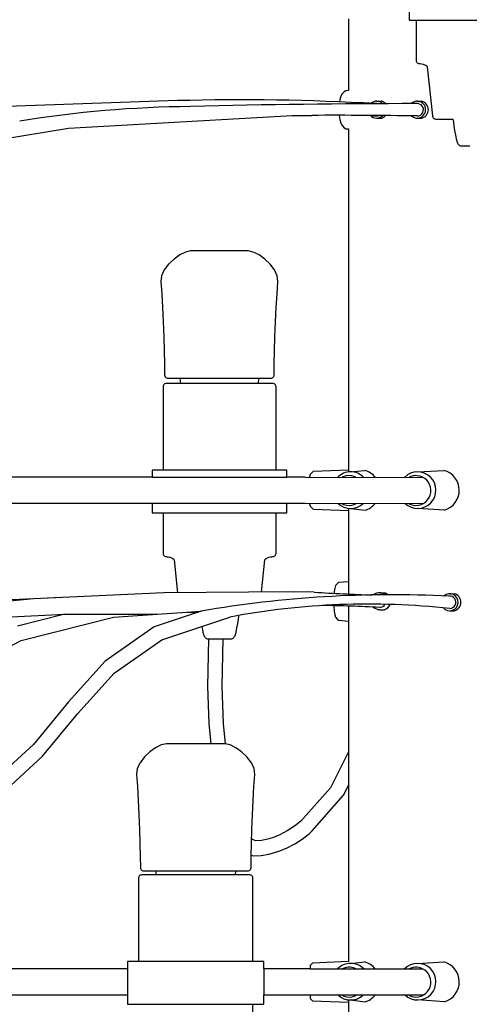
# Model space of a CAD drawing. Header units: centimetres. Extents: x -160 to 50, y -48 to 221.
# Tile 5 of 32: x -123 to -112, y 91 to 114. Entities that reach past the tile are written whole.
import ezdxf

# ---------------------------------------------------------------- set-up
doc = ezdxf.new("R2010")
doc.units = ezdxf.units.CM
doc.layers.add('FLOS', color=30, linetype='Continuous')

# ---------------------------------------------------------------- blocks, each defined once
blk = doc.blocks.new('2097-50_EL_lateral')
for p, q in [((-1.579, 44.019), (-1.579, 43.019)), ((-3.002, 43.051), (-3.002, 41.371)), ((-1.579, 43.019), (1.579, 43.019)), ((-1.42, 43.019), (-1.42, 42.079)), ((-1.42, 42.079), (-1.418, 42.062)), ((-1.418, 42.062), (-1.413, 42.047)), ((-1.413, 42.047), (-1.404, 42.033)), ((-1.404, 42.033), (-1.392, 42.021)), ((-1.392, 42.021), (-1.379, 42.013)), ((-1.379, 42.013), (-1.363, 42.007)), ((-1.363, 42.007), (-1.346, 42.005)), ((-1.346, 42.005), (-1.321, 42.003)), ((-1.321, 42.003), (-1.29, 41.998)), ((-1.29, 41.998), (-1.256, 41.989)), ((-1.256, 41.989), (-1.221, 41.978)), ((-1.221, 41.978), (-1.191, 41.964)), ((-1.191, 41.964), (-1.169, 41.949)), ((-1.169, 41.949), (-1.16, 41.931)), ((-1.16, 41.931), (-1.04, 40.779)), ((-3.144, 41.293), (-3.178, 41.238)), ((-3.102, 41.345), (-3.144, 41.293)), ((-3.06, 41.367), (-3.102, 41.345)), ((-3.002, 41.371), (-3.06, 41.367)), ((-6.997, 41.137), (-15.464, 40.844)), ((-3.204, 41.152), (-3.211, 41.108)), ((-3.178, 41.238), (-3.204, 41.152)), ((-2.341, 41.123, -0.203), (-2.232, 41.123, -0.203)), ((-1.394, 41.123, -0.203), (-1.284, 41.123, -0.203)), ((-9.544, 40.494), (-4.32, 40.786)), ((-4.32, 40.786), (-3.859, 40.792)), ((-3.22, 40.792), (-3.204, 40.695)), ((-3.204, 40.695), (-3.178, 40.609)), ((-3.178, 40.609), (-3.144, 40.554)), ((-2.341, 40.726, -0.203), (-2.232, 40.726, -0.203)), ((-1.394, 40.726, -0.203), (-1.284, 40.726, -0.203)), ((-1.04, 40.779), (-1.037, 40.762)), ((-1.037, 40.762), (-1.03, 40.746)), ((-1.03, 40.746), (-1.02, 40.733)), ((-1.02, 40.733), (-1.007, 40.721)), ((-1.007, 40.721), (-0.992, 40.713)), ((-0.992, 40.713), (-0.976, 40.707)), ((-0.976, 40.707), (-0.959, 40.705)), ((-0.959, 40.705), (-0.94, 40.705)), ((-0.94, 40.705), (-0.884, 40.705)), ((-0.884, 40.705), (-0.793, 40.705)), ((-0.793, 40.705), (-0.774, 40.705)), ((-0.774, 40.705), (-0.755, 40.705)), ((-0.755, 40.705), (-0.699, 40.705)), ((-0.699, 40.705), (-0.608, 40.705)), ((-0.608, 40.705), (-0.559, 40.705)), ((-0.559, 40.705), (-0.556, 40.683)), ((-0.556, 40.683), (-0.549, 40.624)), ((-0.549, 40.624), (-0.536, 40.54)), ((-13.075, 39.914), (-9.544, 40.494)), ((-3.144, 40.554), (-3.102, 40.502)), ((-3.102, 40.502), (-3.06, 40.48)), ((-3.06, 40.48), (-3.002, 40.475)), ((-3.002, 40.475), (-3.002, 32.496)), ((-0.536, 40.54), (-0.521, 40.44)), ((-0.521, 40.44), (-0.502, 40.337)), ((-0.502, 40.337), (-0.482, 40.241)), ((-0.482, 40.241), (-0.459, 40.163)), ((-0.459, 40.163), (-0.451, 40.143)), ((-0.451, 40.143), (-0.441, 40.125)), ((-0.441, 40.125), (-0.43, 40.11)), ((-0.43, 40.11), (-0.416, 40.097)), ((-0.416, 40.097), (-0.402, 40.087)), ((-0.402, 40.087), (-0.386, 40.08)), ((-0.386, 40.08), (-0.369, 40.078)), ((-0.369, 40.078), (-0.363, 40.078)), ((-0.363, 40.078), (-0.345, 40.078)), ((-0.345, 40.078), (-0.316, 40.078)), ((-0.316, 40.078), (-0.277, 40.078)), ((-0.277, 40.078), (-0.231, 40.078)), ((-0.231, 40.078), (-0.184, 40.078)), ((-0.184, 40.078), (-0.178, 40.078)), ((-0.178, 40.078), (-0.16, 40.078)), ((-6.808, 37.594), (-6.942, 37.528)), ((-6.689, 37.618), (-6.808, 37.594)), ((-6.668, 37.618), (-6.689, 37.618)), ((-6.606, 37.618), (-6.668, 37.618)), ((-6.506, 37.618), (-6.606, 37.618)), ((-6.375, 37.618), (-6.506, 37.618)), ((-6.222, 37.618), (-6.375, 37.618)), ((-6.055, 37.618), (-6.222, 37.618)), ((-5.886, 37.618), (-6.055, 37.618)), ((-5.725, 37.618), (-5.886, 37.618)), ((-5.581, 37.618), (-5.725, 37.618)), ((-5.465, 37.618), (-5.581, 37.618)), ((-5.384, 37.618), (-5.465, 37.618)), ((-5.341, 37.618), (-5.384, 37.618)), ((-5.224, 37.594), (-5.341, 37.618)), ((-5.091, 37.528), (-5.224, 37.594)), ((-7.077, 37.43), (-7.203, 37.309)), ((-6.942, 37.528), (-7.077, 37.43)), ((-4.956, 37.43), (-5.091, 37.528)), ((-4.832, 37.309), (-4.956, 37.43)), ((-7.305, 37.175), (-7.371, 37.037)), ((-7.203, 37.309), (-7.305, 37.175)), ((-4.731, 37.175), (-4.832, 37.309)), ((-4.665, 37.037), (-4.731, 37.175)), ((-7.371, 37.037), (-7.388, 36.904)), ((-7.388, 36.904), (-7.366, 36.615)), ((-4.67, 36.615), (-4.648, 36.904)), ((-4.648, 36.904), (-4.665, 37.037)), ((-7.366, 36.615), (-7.346, 36.295)), ((-4.69, 36.295), (-4.67, 36.615)), ((-7.346, 36.295), (-7.33, 35.956)), ((-4.705, 35.956), (-4.69, 36.295)), ((-7.33, 35.956), (-7.318, 35.615)), ((-4.718, 35.615), (-4.705, 35.956)), ((-7.318, 35.615), (-7.308, 35.284)), ((-4.728, 35.284), (-4.718, 35.615)), ((-7.308, 35.284), (-7.301, 34.98)), ((-4.734, 34.98), (-4.728, 35.284)), ((-7.301, 34.98), (-7.298, 34.716)), ((-4.738, 34.716), (-4.734, 34.98)), ((-7.298, 34.716), (-7.296, 34.699)), ((-7.296, 34.699), (-7.29, 34.683)), ((-7.29, 34.683), (-7.28, 34.67)), ((-7.28, 34.67), (-7.268, 34.658)), ((-7.268, 34.658), (-7.254, 34.65)), ((-7.254, 34.65), (-7.238, 34.645)), ((-7.238, 34.645), (-7.22, 34.643)), ((-7.22, 34.643), (-7.182, 34.643)), ((-7.182, 34.643), (-7.071, 34.643)), ((-7.071, 34.643), (-6.943, 34.643)), ((-6.943, 34.643), (-6.926, 34.519)), ((-6.943, 34.643), (-5.09, 34.643)), ((-5.107, 34.519), (-5.09, 34.643)), ((-5.09, 34.643), (-5.036, 34.643)), ((-5.036, 34.643), (-4.89, 34.643)), ((-4.89, 34.643), (-4.815, 34.643)), ((-4.815, 34.643), (-4.798, 34.645)), ((-4.798, 34.645), (-4.781, 34.65)), ((-4.781, 34.65), (-4.767, 34.658)), ((-4.767, 34.658), (-4.755, 34.67)), ((-4.755, 34.67), (-4.746, 34.683)), ((-4.746, 34.683), (-4.74, 34.699)), ((-4.74, 34.699), (-4.738, 34.716)), ((-7.333, 34.462), (-7.335, 34.445)), ((-7.335, 34.445), (-7.335, 32.492)), ((-7.327, 34.477), (-7.333, 34.462)), ((-7.319, 34.491), (-7.327, 34.477)), ((-7.307, 34.502), (-7.319, 34.491)), ((-7.294, 34.511), (-7.307, 34.502)), ((-7.278, 34.517), (-7.294, 34.511)), ((-7.261, 34.519), (-7.278, 34.517)), ((-7.207, 34.519), (-7.261, 34.519)), ((-7.1, 34.519), (-7.207, 34.519)), ((-6.946, 34.519), (-7.1, 34.519)), ((-6.751, 34.519), (-6.946, 34.519)), ((-6.524, 34.519), (-6.751, 34.519)), ((-6.275, 34.519), (-6.524, 34.519)), ((-6.014, 34.519), (-6.275, 34.519)), ((-5.754, 34.519), (-6.014, 34.519)), ((-5.505, 34.519), (-5.754, 34.519)), ((-5.278, 34.519), (-5.505, 34.519)), ((-5.083, 34.519), (-5.278, 34.519)), ((-4.929, 34.519), (-5.083, 34.519)), ((-4.822, 34.519), (-4.929, 34.519)), ((-4.768, 34.519), (-4.822, 34.519)), ((-4.751, 34.517), (-4.768, 34.519)), ((-4.735, 34.511), (-4.751, 34.517)), ((-4.722, 34.502), (-4.735, 34.511)), ((-4.71, 34.491), (-4.722, 34.502)), ((-4.702, 34.477), (-4.71, 34.491)), ((-4.696, 34.462), (-4.702, 34.477)), ((-4.694, 34.445), (-4.696, 34.462)), ((-4.694, 32.492), (-4.694, 34.445)), ((-7.516, 32.492), (-7.585, 32.492)), ((-7.585, 32.492), (-7.585, 32.322)), ((-7.382, 32.492), (-7.516, 32.492)), ((-7.188, 32.492), (-7.382, 32.492)), ((-6.943, 32.492), (-7.188, 32.492)), ((-6.657, 32.492), (-6.943, 32.492)), ((-6.343, 32.492), (-6.657, 32.492)), ((-6.014, 32.492), (-6.343, 32.492)), ((-5.686, 32.492), (-6.014, 32.492)), ((-5.372, 32.492), (-5.686, 32.492)), ((-5.086, 32.492), (-5.372, 32.492)), ((-4.841, 32.492), (-5.086, 32.492)), ((-4.647, 32.492), (-4.841, 32.492)), ((-4.513, 32.492), (-4.647, 32.492)), ((-4.444, 32.492), (-4.513, 32.492)), ((-4.444, 32.322), (-4.444, 32.492)), ((-3.002, 32.492), (-3.826, 32.457)), ((-3.002, 32.492), (-3.002, 32.446)), ((-7.585, 32.322), (-15.845, 32.322)), ((-7.585, 32.322), (-4.444, 32.322)), ((-4.014, 32.322), (-4.444, 32.322)), ((-4.014, 32.322), (-1.261, 32.32)), ((-3.911, 32.331), (-3.913, 32.322)), ((-3.894, 32.386), (-3.911, 32.331)), ((-3.847, 32.436), (-3.894, 32.386)), ((-3.826, 32.457), (-3.847, 32.436)), ((-2.949, 32.449, 0.142), (-2.623, 32.484, 0.047)), ((-15.845, 31.713), (-7.585, 31.713)), ((-7.585, 31.713), (-7.585, 31.492)), ((-7.585, 31.713), (-4.444, 31.713)), ((-4.444, 31.492), (-4.444, 31.713)), ((-4.444, 31.713), (-4.014, 31.713)), ((-4.014, 31.713), (-1.247, 31.711)), ((-3.913, 31.713), (-3.911, 31.704)), ((-3.911, 31.704), (-3.894, 31.649)), ((-3.894, 31.649), (-3.847, 31.599)), ((-3.847, 31.599), (-3.826, 31.577)), ((-3.826, 31.577), (-3.002, 31.543)), ((-3.002, 31.597), (-3.002, 31.543)), ((-2.949, 31.594, 0.142), (-2.613, 31.551, 0.047)), ((-7.585, 31.492), (-7.516, 31.492)), ((-7.516, 31.492), (-7.382, 31.492)), ((-7.382, 31.492), (-7.188, 31.492)), ((-7.335, 31.492), (-7.335, 30.539)), ((-7.188, 31.492), (-6.943, 31.492)), ((-6.943, 31.492), (-6.657, 31.492)), ((-6.657, 31.492), (-6.343, 31.492)), ((-6.343, 31.492), (-6.014, 31.492)), ((-6.014, 31.492), (-5.686, 31.492)), ((-5.686, 31.492), (-5.372, 31.492)), ((-5.372, 31.492), (-5.086, 31.492)), ((-5.086, 31.492), (-4.841, 31.492)), ((-4.841, 31.492), (-4.647, 31.492)), ((-4.694, 30.539), (-4.694, 31.492)), ((-4.647, 31.492), (-4.513, 31.492)), ((-4.513, 31.492), (-4.444, 31.492)), ((-3.002, 31.538), (-3.002, 29.877)), ((-7.335, 30.539), (-7.333, 30.523)), ((-7.333, 30.523), (-7.327, 30.507)), ((-7.327, 30.507), (-7.319, 30.493)), ((-7.319, 30.493), (-7.307, 30.482)), ((-7.307, 30.482), (-7.294, 30.473)), ((-7.294, 30.473), (-7.278, 30.467)), ((-7.278, 30.467), (-7.261, 30.465)), ((-7.261, 30.465), (-7.237, 30.464)), ((-7.237, 30.464), (-7.206, 30.458)), ((-7.206, 30.458), (-7.171, 30.45)), ((-7.171, 30.45), (-7.137, 30.438)), ((-7.137, 30.438), (-7.107, 30.425)), ((-7.107, 30.425), (-7.085, 30.409)), ((-4.944, 30.409), (-4.922, 30.425)), ((-4.922, 30.425), (-4.892, 30.438)), ((-4.892, 30.438), (-4.858, 30.45)), ((-4.858, 30.45), (-4.823, 30.458)), ((-4.823, 30.458), (-4.792, 30.464)), ((-4.792, 30.464), (-4.768, 30.465)), ((-4.768, 30.465), (-4.751, 30.467)), ((-4.751, 30.467), (-4.735, 30.473)), ((-4.735, 30.473), (-4.722, 30.482)), ((-4.722, 30.482), (-4.71, 30.493)), ((-4.71, 30.493), (-4.702, 30.507)), ((-4.702, 30.507), (-4.696, 30.523)), ((-4.696, 30.523), (-4.694, 30.539)), ((-7.085, 30.409), (-7.076, 30.392)), ((-7.076, 30.392), (-6.996, 29.621)), ((-5.031, 29.635), (-4.953, 30.392)), ((-4.953, 30.392), (-4.944, 30.409)), ((-3.321, 29.73), (-3.334, 29.645)), ((-3.304, 29.786), (-3.321, 29.73)), ((-3.257, 29.837), (-3.304, 29.786)), ((-3.236, 29.859), (-3.257, 29.837)), ((-3.002, 29.877), (-3.236, 29.859)), ((-3.002, 29.877), (-3.002, 29.59)), ((-7.312, 29.619), (-12.105, 29.399)), ((-4.35, 29.639), (-7.312, 29.619)), ((-4.29, 29.637), (-4.35, 29.639)), ((-3.926, 29.639), (-4.29, 29.637)), ((-3.8, 29.633), (-3.926, 29.639)), ((-3.334, 29.645), (-3.337, 29.606)), ((-2.271, 29.62), (-2.162, 29.62)), ((-0.634, 29.595, -0.203), (-0.525, 29.595, -0.203)), ((-3.343, 29.317), (-3.343, 29.297)), ((-3.343, 29.297), (-3.334, 29.189)), ((-3.002, 29.308), (-3.002, 28.957)), ((-11.036, 29.05), (-9.632, 29.119)), ((-9.632, 29.119), (-10.736, 28.841)), ((-10.647, 28.506), (-8.489, 29.05)), ((-9.632, 29.119), (-7.468, 29.119)), ((-8.489, 29.05), (-6.446, 29.187)), ((-6.446, 29.187), (-7.543, 28.821)), ((-7.361, 28.521), (-5.77, 29.052)), ((-6.766, 29.166), (-6.764, 29.166)), ((-6.764, 29.166), (-6.658, 29.166)), ((-6.658, 29.166), (-6.523, 29.166)), ((-6.523, 29.166), (-6.51, 29.166)), ((-5.573, 29), (-5.563, 29.071)), ((-3.334, 29.189), (-3.321, 29.104)), ((-3.321, 29.104), (-3.304, 29.049)), ((-3.304, 29.049), (-3.257, 28.997)), ((-2.271, 29.223), (-2.162, 29.223)), ((-0.634, 29.198, -0.203), (-0.525, 29.198, -0.203)), ((-7.543, 28.821), (-8.685, 28.017)), ((-6.428, 28.832), (-6.422, 28.797)), ((-5.607, 28.797), (-5.588, 28.9)), ((-5.588, 28.9), (-5.573, 29)), ((-3.257, 28.997), (-3.236, 28.975)), ((-3.236, 28.975), (-3.002, 28.957)), ((-3.002, 28.957), (-3.002, 25.112)), ((-6.422, 28.797), (-6.401, 28.701)), ((-6.401, 28.701), (-6.379, 28.623)), ((-6.379, 28.623), (-6.371, 28.604)), ((-6.371, 28.604), (-6.361, 28.586)), ((-6.361, 28.586), (-6.35, 28.57)), ((-5.679, 28.57), (-5.668, 28.586)), ((-5.668, 28.586), (-5.658, 28.604)), ((-5.658, 28.604), (-5.65, 28.623)), ((-5.65, 28.623), (-5.628, 28.701)), ((-5.628, 28.701), (-5.607, 28.797)), ((-12.11, 27.738), (-10.647, 28.506)), ((-8.479, 27.734), (-7.361, 28.521)), ((-6.35, 28.57), (-6.336, 28.557)), ((-6.336, 28.557), (-6.322, 28.547)), ((-6.322, 28.547), (-6.306, 28.54)), ((-6.306, 28.54), (-6.289, 28.538)), ((-6.269, 28.538), (-6.293, 27.426)), ((-6.269, 28.538), (-6.293, 27.426)), ((-6.289, 28.538), (-6.277, 28.538)), ((-6.277, 28.538), (-6.254, 28.538)), ((-6.254, 28.538), (-6.22, 28.538)), ((-6.22, 28.538), (-6.177, 28.538)), ((-6.177, 28.538), (-6.127, 28.538)), ((-6.127, 28.538), (-6.072, 28.538)), ((-6.072, 28.538), (-6.014, 28.538)), ((-6.014, 28.538), (-5.957, 28.538)), ((-5.957, 28.538), (-5.902, 28.538)), ((-5.95, 27.422), (-5.926, 28.538)), ((-5.95, 27.422), (-5.926, 28.538)), ((-5.902, 28.538), (-5.852, 28.538)), ((-5.852, 28.538), (-5.809, 28.538)), ((-5.809, 28.538), (-5.775, 28.538)), ((-5.775, 28.538), (-5.752, 28.538)), ((-5.752, 28.538), (-5.74, 28.538)), ((-5.74, 28.538), (-5.723, 28.54)), ((-5.723, 28.54), (-5.707, 28.547)), ((-5.707, 28.547), (-5.692, 28.557)), ((-5.692, 28.557), (-5.679, 28.57)), ((-8.685, 28.017), (-9.542, 27.065)), ((-9.324, 26.796), (-8.479, 27.734)), ((-6.293, 27.426), (-6.265, 26.557)), ((-6.293, 27.426), (-6.265, 26.557)), ((-5.922, 26.556), (-5.95, 27.422)), ((-5.922, 26.556), (-5.95, 27.422)), ((-9.542, 27.065), (-10.364, 26.069)), ((-10.151, 25.793), (-9.324, 26.796)), ((-6.265, 26.557), (-6.218, 26.084)), ((-6.265, 26.557), (-6.218, 26.084)), ((-5.875, 26.082), (-5.922, 26.556)), ((-5.875, 26.082), (-5.922, 26.556)), ((-10.364, 26.069), (-11.406, 25.113)), ((-7.376, 26.06), (-7.509, 25.994)), ((-7.257, 26.084), (-7.376, 26.06)), ((-7.225, 26.084), (-7.257, 26.084)), ((-7.153, 26.084), (-7.225, 26.084)), ((-7.045, 26.084), (-7.153, 26.084)), ((-6.908, 26.084), (-7.045, 26.084)), ((-6.75, 26.084), (-6.908, 26.084)), ((-6.582, 26.084), (-6.75, 26.084)), ((-6.414, 26.084), (-6.582, 26.084)), ((-6.256, 26.084), (-6.414, 26.084)), ((-6.119, 26.084), (-6.256, 26.084)), ((-6.011, 26.084), (-6.119, 26.084)), ((-5.938, 26.084), (-6.011, 26.084)), ((-5.907, 26.084), (-5.938, 26.084)), ((-5.884, 26.084), (-5.907, 26.084)), ((-5.766, 26.06), (-5.884, 26.084)), ((-5.633, 25.994), (-5.766, 26.06)), ((-7.645, 25.896), (-7.77, 25.776)), ((-7.509, 25.994), (-7.645, 25.896)), ((-5.497, 25.896), (-5.633, 25.994)), ((-5.372, 25.776), (-5.497, 25.896)), ((-3.002, 25.899), (-3.422, 25.053)), ((-3.002, 25.899), (-3.422, 25.053)), ((-11.208, 24.823), (-10.151, 25.793)), ((-7.872, 25.641), (-7.938, 25.503)), ((-7.77, 25.776), (-7.872, 25.641)), ((-5.27, 25.641), (-5.372, 25.776)), ((-5.204, 25.503), (-5.27, 25.641)), ((-7.938, 25.503), (-7.955, 25.37)), ((-7.955, 25.37), (-7.932, 25.082)), ((-5.209, 25.082), (-5.187, 25.37)), ((-5.187, 25.37), (-5.204, 25.503)), ((-7.932, 25.082), (-7.913, 24.761)), ((-5.229, 24.761), (-5.209, 25.082)), ((-3.422, 25.053), (-4.11, 24.271)), ((-3.422, 25.053), (-4.11, 24.271)), ((-3.116, 24.883), (-3.002, 25.113)), ((-3.116, 24.883), (-3.002, 25.112)), ((-3.002, 25.112), (-3.002, 20.987)), ((-7.913, 24.761), (-7.897, 24.422)), ((-5.245, 24.422), (-5.229, 24.761)), ((-3.85, 24.048), (-3.116, 24.883)), ((-3.85, 24.048), (-3.116, 24.883)), ((-7.897, 24.422), (-7.884, 24.081)), ((-5.257, 24.081), (-5.245, 24.422)), ((-4.11, 24.271), (-4.262, 24.155)), ((-4.11, 24.271), (-4.262, 24.155)), ((-7.884, 24.081), (-7.874, 23.751)), ((-5.267, 23.751), (-5.257, 24.081)), ((-4.433, 24.044), (-4.605, 23.953)), ((-4.433, 24.044), (-4.605, 23.953)), ((-4.262, 24.155), (-4.433, 24.044)), ((-4.262, 24.155), (-4.433, 24.044)), ((-4.084, 23.853), (-3.911, 23.986)), ((-4.084, 23.853), (-3.911, 23.986)), ((-3.911, 23.986), (-3.85, 24.048)), ((-3.911, 23.986), (-3.85, 24.048)), ((-7.874, 23.751), (-7.868, 23.446)), ((-5.274, 23.446), (-5.267, 23.751)), ((-5.175, 23.815), (-5.264, 23.864)), ((-5.175, 23.815), (-5.264, 23.864)), ((-5.036, 23.824), (-5.175, 23.815)), ((-5.036, 23.824), (-5.175, 23.815)), ((-4.884, 23.85), (-5.036, 23.824)), ((-4.884, 23.85), (-5.036, 23.824)), ((-4.777, 23.882), (-4.884, 23.85)), ((-4.777, 23.882), (-4.884, 23.85)), ((-4.605, 23.953), (-4.777, 23.882)), ((-4.605, 23.953), (-4.777, 23.882)), ((-4.43, 23.649), (-4.257, 23.741)), ((-4.43, 23.649), (-4.257, 23.741)), ((-4.257, 23.741), (-4.084, 23.853)), ((-4.257, 23.741), (-4.084, 23.853)), ((-5.037, 23.473), (-4.863, 23.504)), ((-5.037, 23.473), (-4.863, 23.504)), ((-4.863, 23.504), (-4.777, 23.527)), ((-4.863, 23.504), (-4.777, 23.527)), ((-4.777, 23.527), (-4.603, 23.578)), ((-4.777, 23.527), (-4.604, 23.578)), ((-4.604, 23.578), (-4.43, 23.649)), ((-4.603, 23.578), (-4.43, 23.649)), ((-7.868, 23.446), (-7.864, 23.182)), ((-5.277, 23.182), (-5.274, 23.446)), ((-5.273, 23.478), (-5.22, 23.463)), ((-5.273, 23.478), (-5.22, 23.463)), ((-5.22, 23.463), (-5.211, 23.463)), ((-5.22, 23.463), (-5.211, 23.463)), ((-5.211, 23.463), (-5.037, 23.473)), ((-5.211, 23.463), (-5.037, 23.473)), ((-7.864, 23.182), (-7.862, 23.165)), ((-7.862, 23.165), (-7.856, 23.15)), ((-7.856, 23.15), (-7.847, 23.136)), ((-7.847, 23.136), (-7.835, 23.125)), ((-7.835, 23.125), (-7.821, 23.116)), ((-7.821, 23.116), (-7.804, 23.111)), ((-7.804, 23.111), (-7.787, 23.11)), ((-7.787, 23.11), (-7.73, 23.11)), ((-7.73, 23.11), (-7.601, 23.11)), ((-7.601, 23.11), (-7.51, 23.11)), ((-7.51, 23.11), (-7.497, 23.016)), ((-7.51, 23.11), (-5.631, 23.11)), ((-5.644, 23.016), (-5.631, 23.11)), ((-5.631, 23.11), (-5.563, 23.11)), ((-5.563, 23.11), (-5.434, 23.11)), ((-5.434, 23.11), (-5.377, 23.11)), ((-5.377, 23.11), (-5.355, 23.11)), ((-5.355, 23.11), (-5.337, 23.111)), ((-5.337, 23.111), (-5.321, 23.116)), ((-5.321, 23.116), (-5.307, 23.125)), ((-5.307, 23.125), (-5.294, 23.136)), ((-5.294, 23.136), (-5.285, 23.15)), ((-5.285, 23.15), (-5.279, 23.165)), ((-5.279, 23.165), (-5.277, 23.182)), ((-7.908, 22.958), (-7.91, 22.942)), ((-7.91, 22.942), (-7.91, 20.989)), ((-7.902, 22.974), (-7.908, 22.958)), ((-7.893, 22.988), (-7.902, 22.974)), ((-7.882, 22.999), (-7.893, 22.988)), ((-7.868, 23.008), (-7.882, 22.999)), ((-7.853, 23.014), (-7.868, 23.008)), ((-7.836, 23.016), (-7.853, 23.014)), ((-7.808, 23.016), (-7.836, 23.016)), ((-7.727, 23.016), (-7.808, 23.016)), ((-7.596, 23.016), (-7.727, 23.016)), ((-7.421, 23.016), (-7.596, 23.016)), ((-7.209, 23.016), (-7.421, 23.016)), ((-6.969, 23.016), (-7.209, 23.016)), ((-6.713, 23.016), (-6.969, 23.016)), ((-6.451, 23.016), (-6.713, 23.016)), ((-6.195, 23.016), (-6.451, 23.016)), ((-5.955, 23.016), (-6.195, 23.016)), ((-5.743, 23.016), (-5.955, 23.016)), ((-5.568, 23.016), (-5.743, 23.016)), ((-5.437, 23.016), (-5.568, 23.016)), ((-5.356, 23.016), (-5.437, 23.016)), ((-5.328, 23.016), (-5.356, 23.016)), ((-5.306, 23.016), (-5.328, 23.016)), ((-5.289, 23.014), (-5.306, 23.016)), ((-5.273, 23.008), (-5.289, 23.014)), ((-5.26, 22.999), (-5.273, 23.008)), ((-5.248, 22.988), (-5.26, 22.999)), ((-5.239, 22.974), (-5.248, 22.988)), ((-5.234, 22.958), (-5.239, 22.974)), ((-5.232, 22.942), (-5.234, 22.958)), ((-5.232, 20.989), (-5.232, 22.942)), ((-8.126, 20.989), (-8.161, 20.989)), ((-8.161, 20.989), (-8.161, 20.816)), ((-8.024, 20.989), (-8.126, 20.989)), ((-7.859, 20.989), (-8.024, 20.989)), ((-7.639, 20.989), (-7.859, 20.989)), ((-7.371, 20.989), (-7.639, 20.989)), ((-7.07, 20.989), (-7.371, 20.989)), ((-6.747, 20.989), (-7.07, 20.989)), ((-6.417, 20.989), (-6.747, 20.989)), ((-6.094, 20.989), (-6.417, 20.989)), ((-5.792, 20.989), (-6.094, 20.989)), ((-5.525, 20.989), (-5.792, 20.989)), ((-5.304, 20.989), (-5.525, 20.989)), ((-5.139, 20.989), (-5.304, 20.989)), ((-5.037, 20.989), (-5.139, 20.989)), ((-5.003, 20.989), (-5.037, 20.989)), ((-4.981, 20.989), (-5.003, 20.989)), ((-4.981, 20.816), (-4.981, 20.989)), ((-3.002, 20.987), (-3.844, 20.952)), ((-3.002, 20.987), (-3.844, 20.952)), ((-2.949, 20.944, 0.142), (-2.623, 20.979, 0.047)), ((-8.161, 20.816), (-15.627, 20.816)), ((-8.161, 20.816), (-8.161, 20.207)), ((-3.894, 20.816), (-4.981, 20.816)), ((-4.981, 20.816), (-4.981, 20.207)), ((-3.844, 20.952), (-3.894, 20.899)), ((-3.844, 20.952), (-3.894, 20.9)), ((-3.894, 20.9), (-3.894, 20.881)), ((-3.894, 20.899), (-3.894, 20.88)), ((-3.894, 20.881), (-3.894, 20.825)), ((-3.894, 20.88), (-3.894, 20.825)), ((-3.894, 20.825), (-3.894, 20.816)), ((-3.894, 20.825), (-3.894, 20.816)), ((-3.894, 20.816), (-1.261, 20.816)), ((-15.627, 20.207), (-8.161, 20.207)), ((-8.161, 20.207), (-8.161, 19.989)), ((-4.981, 19.989), (-4.981, 20.207)), ((-4.981, 20.207), (-3.894, 20.207)), ((-3.894, 20.207), (-3.894, 20.197)), ((-3.894, 20.207), (-3.894, 20.197)), ((-3.894, 20.207), (-1.247, 20.207)), ((-3.894, 20.197), (-3.894, 20.142)), ((-3.894, 20.197), (-3.894, 20.142)), ((-3.894, 20.142), (-3.894, 20.123)), ((-3.894, 20.142), (-3.894, 20.123)), ((-3.894, 20.123), (-3.844, 20.07)), ((-3.894, 20.123), (-3.844, 20.07)), ((-3.844, 20.07), (-3.002, 20.036)), ((-3.844, 20.07), (-3.002, 20.036)), ((-3.002, 20.092), (-3.002, 18.093)), ((-2.949, 20.089, 0.142), (-2.613, 20.046, 0.047)), ((-8.161, 19.989), (-8.126, 19.989)), ((-8.126, 19.989), (-8.024, 19.989)), ((-8.024, 19.989), (-7.859, 19.989)), ((-7.859, 19.989), (-7.639, 19.989)), ((-7.639, 19.989), (-7.371, 19.989)), ((-7.371, 19.989), (-7.07, 19.989)), ((-7.07, 19.989), (-6.747, 19.989)), ((-6.747, 19.989), (-6.417, 19.989)), ((-6.417, 19.989), (-6.094, 19.989)), ((-6.094, 19.989), (-5.792, 19.989)), ((-5.792, 19.989), (-5.525, 19.989)), ((-5.525, 19.989), (-5.304, 19.989)), ((-5.304, 19.989), (-5.139, 19.989)), ((-5.232, 19.036), (-5.232, 19.989)), ((-5.139, 19.989), (-5.037, 19.989)), ((-5.037, 19.989), (-5.003, 19.989)), ((-5.003, 19.989), (-4.981, 19.989)), ((-3.002, 20.036), (-3.002, 18.365))]:
    blk.add_line(p, q)
at = {"extrusion": (-1.04654e-19, -0.001462, 0.999999)}
for p, q in [((-1.384, 32.449, 0.142), (-0.769, 32.484, 0.142)), ((-0.759, 31.551, 0.141), (-1.384, 31.594, 0.142)), ((-1.384, 20.944, 0.142), (-0.769, 20.979, 0.142)), ((-0.759, 20.046, 0.141), (-1.384, 20.089, 0.142))]:
    blk.add_line(p, q, dxfattribs=at)
for centre, radius, start, end in [((-5.513, -14.064), 55.22, 86.7291, 91.5393), ((-1.506, -157.957), 199.023, 89.97384, 91.49272), ((-2.341, 40.925, -0.203), 0.198, 45.1952, 132.397), ((-2.341, 40.923), 0.145, 77.7614, 98.7552), ((-2.287, 40.925, -0.203), 0.206, 43.2381, 74.5834), ((-1.394, 40.925, -0.203), 0.198, 226.5438, 132.397), ((-1.393, 40.923), 0.145, 270, 98.7552), ((-1.339, 40.925, -0.203), 0.206, 285.4166, 74.5834), ((-6.411, 14.111), 26.889, 90.5952, 99.1431), ((-3.277, -80.281), 121.074, 89.10831, 90.27557), ((-2.341, 40.925, -0.203), 0.198, 221.2578, 316.6359), ((-2.244, 43.151), 2.375, 264.1386, 267.6578), ((-2.341, 40.923), 0.145, 270, 292.0648), ((-2.287, 40.925, -0.203), 0.206, 285.4166, 318.3336), ((-2.949, 32.021, 0.142), 0.428, 44.3824, 135.6176), ((-2.987, 32.012, 0.142), 0.349, 84.7144, 117.7177), ((-2.987, 32.012, 0.142), 0.349, 62.2823, 84.7144), ((-2.75, 32.016, 0.047), 0.485, 38.9351, 74.7834), ((-1.384, 32.021, 0.142), 0.428, 226.4486, 135.6176), ((-1.423, 32.012, 0.142), 0.349, 84.7144, 117.7177), ((-1.423, 32.012, 0.142), 0.349, 280.425, 84.7144), ((-0.896, 32.016, 0.047), 0.485, 286.476, 74.7834), ((-2.949, 32.021, 0.142), 0.428, 226.4486, 313.5163), ((-2.987, 32.012, 0.142), 0.349, 239.4916, 280.425), ((-2.987, 32.012, 0.142), 0.349, 280.425, 300.4499), ((-2.75, 32.016, 0.047), 0.485, 286.476, 321.0813), ((-1.423, 32.012, 0.142), 0.349, 239.4916, 280.425), ((-9.033, 11.483), 18.039, 92.1462, 108.5292), ((-1.984, 3.548), 26.025, 87.0736, 99.8709), ((-0.855, 77.28), 47.739, 266.4636, 268.0889), ((-2.271, 29.422), 0.198, 49.3365, 132.397), ((-2.217, 29.422), 0.206, 47.1202, 74.5834), ((-0.634, 29.397, -0.203), 0.198, 221.2578, 132.397), ((-0.634, 29.395), 0.145, 270, 98.7552), ((-0.58, 29.397, -0.203), 0.206, 285.4166, 74.5834), ((-2.533, 11.852), 17.502, 83.7688, 100.6585), ((-3.81, 3.286), 26.035, 86.6107, 89.578), ((-2.271, 29.422), 0.198, 224.0673, 270), ((-2.271, 29.42, 0.203), 0.145, 270, 330.7852), ((-2.217, 29.422), 0.206, 285.4166, 338.6349), ((-2.75, 20.511, 0.047), 0.485, 38.9351, 74.7834), ((-0.896, 20.511, 0.047), 0.485, 286.476, 74.7834), ((-2.949, 20.517, 0.142), 0.428, 44.3824, 135.6176), ((-2.987, 20.507, 0.142), 0.349, 84.7144, 117.7177), ((-2.987, 20.507, 0.142), 0.349, 62.2823, 84.7144), ((-1.384, 20.517, 0.142), 0.428, 226.4486, 135.6176), ((-1.423, 20.507, 0.142), 0.349, 84.7144, 117.7177), ((-1.423, 20.507, 0.142), 0.349, 280.425, 84.7144), ((-2.949, 20.517, 0.142), 0.428, 226.4486, 313.5163), ((-2.987, 20.507, 0.142), 0.349, 239.4916, 280.425), ((-2.987, 20.507, 0.142), 0.349, 280.425, 300.4499), ((-2.75, 20.511, 0.047), 0.485, 286.476, 321.0813), ((-1.423, 20.507, 0.142), 0.349, 239.4916, 280.425)]:
    blk.add_arc(centre, radius, start, end)

msp = doc.modelspace()

# ---------------------------------------------------------------- block references
at = {"layer": 'FLOS'}
msp.add_blockref('2097-50_EL_lateral', (-111.898, 71.422), dxfattribs=at)

doc.saveas('drawing.dxf')
